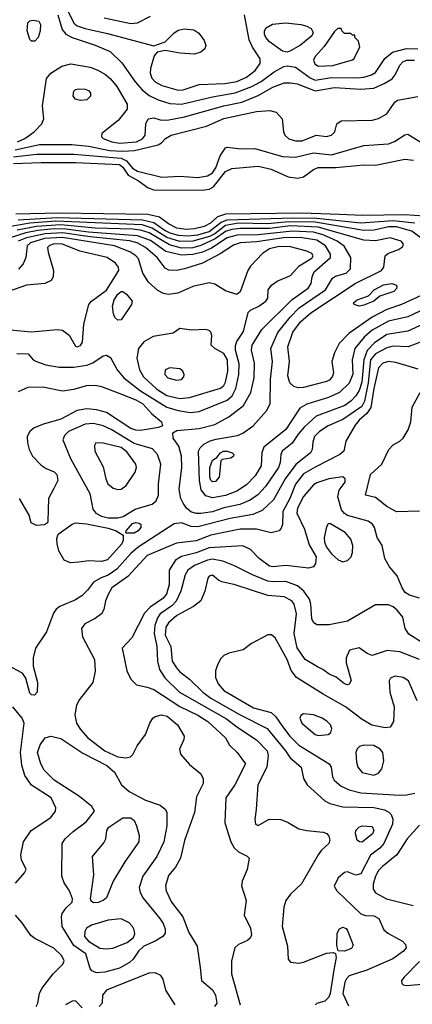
# Model space of a CAD drawing. Extents: x 1173029 to 1307123, y 522559 to 678521.
# Tile 7 of 256: x 1182543 to 1184952, y 541108 to 547154. Entities that reach past the tile are written whole.
import ezdxf

# ---------------------------------------------------------------- set-up
doc = ezdxf.new("R2010")
doc.units = 0

msp = doc.modelspace()

# ---------------------------------------------------------------- linework, layer by layer
at = {"layer": '0CON10XD'}
for points in [[(1182811.1, 547265), (1182875, 547132.1), (1182895, 547117.4), (1182945, 547100.4), (1183081.4, 547068.6), (1183365, 546992.9), (1183435, 547018.6), (1183488, 547072), (1183515, 547090.7), (1183555, 547098), (1183611.9, 547091.9), (1183641.2, 547071.2), (1183675, 547026), (1183684.5, 546995), (1183678.5, 546975), (1183654.3, 546955), (1183615, 546942.7), (1183525, 546948.9), (1183435, 546965.6), (1183385.5, 546954.5), (1183368.6, 546931.4), (1183346.1, 546855), (1183343.3, 546825), (1183353.9, 546795), (1183375, 546773.3), (1183415, 546750.5), (1183515, 546720.8), (1183545, 546724.2), (1183645, 546756.9), (1183801.6, 546761.6), (1183875.6, 546775), (1183935, 546802), (1183988, 546842), (1184018.8, 546885), (1184018.8, 546915), (1183971.6, 546985), (1183951.5, 547031.5), (1183922.7, 547185)], [(1182635, 547022.5), (1182615, 547023.3), (1182605, 547033.3), (1182589.2, 547085), (1182592.5, 547135), (1182605, 547147.5), (1182625, 547152), (1182660, 547145), (1182670, 547125), (1182668, 547085), (1182656.2, 547045), (1182635, 547022.5)], [(1182776.6, 547185), (1182804, 547094), (1182825.9, 547065.9), (1182865.5, 547045.5), (1183005, 546997.8), (1183098.3, 546958.3), (1183169.9, 546889.9), (1183252.1, 546772.1), (1183294.2, 546724.2), (1183338.2, 546688.2), (1183392.4, 546662.4), (1183465, 546640.5), (1183535, 546635.6), (1183725, 546680.4), (1183865, 546706.2), (1183966.5, 546743.5), (1184024.7, 546775), (1184105, 546834.7), (1184162.9, 546867.1), (1184185, 546872), (1184235, 546862.7), (1184325, 546797.5), (1184355, 546783.2), (1184455, 546800), (1184615, 546796.4), (1184655, 546800.6), (1184701.9, 546815), (1184725, 546829.6), (1184783, 546917), (1184830.5, 546955), (1184915, 546976.8), (1184985, 546975.6)], [(1183061.2, 547165), (1183225, 547130.7), (1183265.9, 547134.1), (1183345, 547176.7)], [(1184184.2, 546955.8), (1184155, 546961.4), (1184075, 547019.2), (1184052.4, 547045), (1184044.2, 547065), (1184044.7, 547085), (1184055.4, 547105), (1184093.5, 547126.5), (1184175, 547135.7), (1184268, 547125), (1184305, 547114.7), (1184330.1, 547100.1), (1184343.6, 547075), (1184334.5, 547055), (1184265, 546998.8), (1184205, 546962.9), (1184184.2, 546955.8)], [(1184375, 546869.1), (1184465, 546873.5), (1184585, 546908.8), (1184593.3, 546915), (1184630, 546985), (1184621.7, 547021.7), (1184600, 547045), (1184598.3, 547058.3), (1184585, 547060), (1184575, 547070), (1184535, 547070), (1184520, 547085), (1184515, 547100), (1184495, 547100), (1184475, 547082.5), (1184411, 546989), (1184355, 546928.9), (1184344.7, 546905), (1184352.8, 546882.8), (1184375, 546869.1)], [(1182530, 546405), (1182574, 546425), (1182632.2, 546465), (1182678.9, 546515), (1182690.6, 546545), (1182683.5, 546625), (1182707.3, 546792.7), (1182733.3, 546825), (1182801.9, 546868.1), (1182856.4, 546883.6), (1182975, 546862.4), (1183021.9, 546845), (1183068.7, 546818.7), (1183101, 546791), (1183139.2, 546745), (1183201.4, 546635), (1183202.5, 546605), (1183147.5, 546535), (1183047.8, 546455), (1183045.6, 546435), (1183055.6, 546425), (1183108.1, 546405), (1183155, 546396.8), (1183259.5, 546405), (1183296.6, 546423.3), (1183312.9, 546445), (1183316.7, 546515), (1183332, 546545), (1183365, 546550.9), (1183405, 546539.3), (1183447.1, 546537.1), (1183555, 546557), (1183795.4, 546624.6), (1183905, 546647.9), (1184005, 546689), (1184095, 546740.8), (1184165, 546765.7), (1184205, 546767.3), (1184245, 546760.4), (1184355, 546717.9), (1184475, 546738.1), (1184635, 546728.7), (1184715, 546734.8), (1184778.5, 546761.5), (1184827.9, 546792.1), (1184846.6, 546815), (1184875.4, 546875), (1184894.2, 546895.8), (1184915, 546905.2), (1184965, 546905.6)], [(1182915, 546657.5), (1182885, 546665.7), (1182870.9, 546685), (1182874.8, 546715.2), (1182885, 546725.5), (1182905, 546730.5), (1182945, 546727.5), (1182965, 546718.6), (1182977.1, 546705), (1182977.5, 546685), (1182955, 546662), (1182915, 546657.5)], [(1182514.4, 546355.6), (1182665, 546387.9), (1182862.3, 546387.7), (1182965, 546378.3), (1183095, 546351.1), (1183173.7, 546346.3), (1183248, 546352), (1183393.2, 546386.7), (1183412.2, 546397.8), (1183436.5, 546425), (1183471.4, 546445), (1183688.6, 546501.4), (1183795, 546547.6), (1183995, 546590), (1184077.3, 546597.3), (1184116.1, 546586.1), (1184153.3, 546545), (1184160.8, 546465), (1184170, 546445), (1184193.2, 546423.2), (1184235, 546410.3), (1184275, 546410.3), (1184362.5, 546445), (1184425, 546437.8), (1184456.7, 546445), (1184476, 546465), (1184488.8, 546515), (1184515, 546534.2), (1184705, 546538), (1184745, 546547.3), (1184795, 546576.4), (1184845, 546647.5), (1184860.3, 546659.7), (1184985, 546683.3)], [(1182505, 546312.5), (1182645, 546329.5), (1182875, 546329.2), (1183165, 546303.5), (1183198.1, 546288.1), (1183235, 546241.8), (1183265, 546224.3), (1183415, 546187.3), (1183525, 546193.8), (1183635.2, 546184.8), (1183695, 546196.5), (1183725, 546214.3), (1183745.5, 546245), (1183772.6, 546317.4), (1183805, 546366.7), (1183815, 546371.2), (1183902.1, 546362.1), (1183985, 546362.7), (1184155, 546314.7), (1184235, 546310.4), (1184345, 546337.5), (1184455, 546325.2), (1184655, 546382.5), (1184805, 546391.5), (1184843, 546407), (1184905, 546448), (1184925, 546451.2), (1185015, 546396.2)], [(1182505, 546270.6), (1182675, 546278.2), (1182885, 546277), (1183155, 546264.6), (1183175, 546248.7), (1183209.1, 546199.1), (1183272.7, 546165), (1183331.9, 546121.9), (1183365, 546110), (1183665, 546107.6), (1183705, 546114.3), (1183732.7, 546127.3), (1183805, 546222.7), (1183845, 546240), (1184005, 546254.7), (1184085, 546236.6), (1184190.1, 546190.1), (1184248.8, 546181.2), (1184285, 546190), (1184345, 546234.6), (1184375, 546245.9), (1184483.1, 546246.9), (1184653.9, 546263.9), (1184725, 546260), (1184905, 546297.2), (1184959.1, 546290.9)], [(1185083.1, 545943.1), (1184906.2, 545956.2), (1184647.3, 545952.7), (1184505, 545958.1), (1184274.2, 545965.8), (1183805, 545959.2), (1183755.5, 545944.5), (1183713.2, 545905), (1183675.4, 545885), (1183615, 545869.1), (1183565, 545866.2), (1183506.2, 545875), (1183455, 545900.6), (1183400.7, 545940.8), (1183328.2, 545958.2), (1182785, 545966.5), (1182519.4, 545959.4)], [(1182534.3, 545925.7), (1182775, 545940), (1183295.5, 545925.5), (1183365, 545909.6), (1183435, 545859.1), (1183465, 545845.7), (1183515, 545830.8), (1183575, 545826.8), (1183635, 545833.6), (1183705, 545853.8), (1183778.1, 545911.9), (1183815, 545926.3), (1184217.8, 545937.8), (1184365, 545936.1), (1184635, 545907.3), (1184835, 545922), (1184966.4, 545906.4)], [(1185054.4, 545775), (1184948.2, 545855), (1184855, 545881.6), (1184805, 545882.5), (1184717.7, 545862.3), (1184655, 545859.2), (1184355, 545911.3), (1184193, 545913), (1184065, 545901), (1183885, 545904.2), (1183805, 545891.4), (1183739.7, 545840.3), (1183707, 545823), (1183605, 545793.6), (1183525, 545792.2), (1183445, 545817.2), (1183355, 545875.1), (1183295, 545893.6), (1182765, 545917.2), (1182605, 545905.7), (1182415, 545871.2)], [(1185025, 545377.4), (1184925, 545329.6), (1184805, 545303.7), (1184705, 545248.8), (1184656.7, 545205), (1184600, 545135), (1184582.4, 545065), (1184586.7, 544976.7), (1184565, 544921.8), (1184505.5, 544864.5), (1184436.5, 544833.5), (1184305, 544794.2), (1184262.1, 544767.9), (1184175, 544638.2), (1184041.4, 544528.6), (1184029.4, 544495), (1184023.6, 544415), (1183987.7, 544352.3), (1183935, 544297.2), (1183875, 544259.2), (1183805, 544233), (1183725, 544218.4), (1183685, 544230.9), (1183656.9, 544266.9), (1183645.1, 544325.1), (1183639.5, 544505), (1183649.7, 544525), (1183673, 544547), (1183712.2, 544567.8), (1183748, 544578), (1183878.4, 544601.6), (1183912.5, 544615), (1183975, 544660.6), (1184057.9, 544752.1), (1184079.2, 544795), (1184081.1, 544945), (1184093.2, 545055), (1184083.8, 545136.2), (1184127.2, 545232.8), (1184202, 545328), (1184258.4, 545385), (1184418.1, 545495), (1184462.3, 545567.7), (1184480.9, 545579.1), (1184545, 545598.5), (1184571.8, 545625), (1184573.8, 545695), (1184533.4, 545763.4), (1184491.2, 545795), (1184403.8, 545833.8), (1184345, 545850.1), (1184216.5, 545856.5), (1184005, 545834.1), (1183878.1, 545831.9), (1183815, 545814.1), (1183718.9, 545751.1), (1183665, 545727.2), (1183605, 545712.3), (1183535, 545707.6), (1183440.5, 545730.5), (1183345, 545798.1), (1183265, 545827.1), (1182965, 545850.1), (1182825, 545867.8), (1182755, 545870.2), (1182655, 545859.7), (1182581.4, 545845), (1182485.3, 545815)], [(1185005, 545460), (1184885.5, 545404.5), (1184795, 545373.8), (1184705, 545328.1), (1184561.8, 545228.2), (1184503.4, 545166.6), (1184475, 545108), (1184458.8, 545055), (1184468.5, 544985), (1184462.1, 544965), (1184445, 544943.8), (1184425, 544933.2), (1184285, 544895.3), (1184253.5, 544893.5), (1184225, 544901.8), (1184200.9, 544925), (1184188.1, 544968.1), (1184197.5, 545055), (1184188.8, 545145), (1184218.3, 545235), (1184265, 545299.7), (1184330, 545355), (1184601.5, 545535), (1184762.2, 545615), (1184777.5, 545635), (1184785.7, 545705), (1184800.9, 545719.1), (1184866.7, 545743.3), (1184890.6, 545759.4), (1184897.8, 545775), (1184882.9, 545795), (1184815, 545814.7), (1184725, 545797), (1184655, 545800), (1184375, 545880.2), (1184205, 545887.5), (1184075, 545871.2), (1183895, 545872.8), (1183845, 545866.8), (1183805, 545854.1), (1183742.2, 545807.9), (1183655, 545768.1), (1183605, 545754.3), (1183535, 545750.8), (1183461.3, 545771.3), (1183336.4, 545845), (1183285, 545861.1), (1183235, 545867.8), (1183005.2, 545874.8), (1182794.5, 545894.5), (1182645.5, 545884.5), (1182528.2, 545861.8)], [(1182525, 545104.6), (1182595, 545103.3), (1182625.8, 545065.8), (1182645, 545054.4), (1182703.9, 545033.9), (1182785, 545020.9), (1182875, 545020), (1182955, 545033.3), (1182991.8, 545048.2), (1183055, 545089.6), (1183075, 545094.5), (1183099.9, 545079.9), (1183140.9, 545005), (1183181.1, 544955), (1183283.4, 544875), (1183445, 544774.4), (1183515, 544753.5), (1183587.8, 544742.2), (1183645, 544748.8), (1183815, 544817.5), (1183847.3, 544845), (1183869.4, 544890.6), (1183887.1, 544975), (1183888.6, 545041.4), (1183867.1, 545125), (1183866.3, 545153.7), (1183875, 545177.3), (1183915, 545240), (1183944.5, 545355.5), (1183959.3, 545370.7), (1184010, 545395), (1184052.5, 545425), (1184064.3, 545445), (1184068.1, 545495), (1184088.1, 545525), (1184122.1, 545547.9), (1184205, 545583.9), (1184257.3, 545642.7), (1184335, 545690.8), (1184344.4, 545705), (1184335, 545717.9), (1184305, 545732.2), (1184205, 545760.3), (1184135, 545761.1), (1184075, 545748.1), (1184031.9, 545718.1), (1183958.3, 545641.7), (1183943.1, 545615), (1183895.9, 545484.1), (1183875, 545466.7), (1183805, 545489.4), (1183740.5, 545530.5), (1183705, 545539.2), (1183605, 545516.8), (1183513.3, 545475), (1183455, 545466.9), (1183425, 545472.3), (1183390.4, 545490.4), (1183332.6, 545542.6), (1183298.5, 545598.5), (1183270.9, 545685), (1183255.2, 545705.2), (1183219.1, 545729.1), (1183125, 545765.2), (1182805, 545816.7), (1182695, 545810.2), (1182609.5, 545785), (1182588.8, 545765), (1182580.6, 545695), (1182563.3, 545655), (1182535, 545621.8)], [(1185112.4, 545327.6), (1184925, 545241.1), (1184795, 545220.4), (1184719.1, 545170.9), (1184675, 545122.1), (1184653.5, 545065), (1184642.1, 544927.9), (1184625, 544878.2), (1184605.1, 544844.9), (1184575, 544811.2), (1184537.3, 544785), (1184361.3, 544718.7), (1184287.9, 544652.1), (1184251.1, 544608.9), (1184215, 544552.9), (1184154, 544505), (1184144.1, 544485), (1184141.9, 544435), (1184131.1, 544405), (1184051.7, 544288.3), (1184004.2, 544235.8), (1183956.7, 544203.3), (1183892.8, 544177.2), (1183795, 544155.9), (1183725, 544132.7), (1183655, 544121.5), (1183625, 544121.9), (1183592.8, 544132.8), (1183567.1, 544155), (1183546.4, 544185), (1183530.8, 544215), (1183521.2, 544271.2), (1183538.2, 544405), (1183534.7, 544475), (1183518.8, 544535), (1183484.3, 544585), (1183481.7, 544618.3), (1183507.5, 544632.5), (1183645, 544643.9), (1183741, 544669), (1183826.7, 544715), (1183915.2, 544784.8), (1183960.9, 544865), (1183981.8, 544955), (1183983.2, 545045), (1183965.3, 545125), (1183969.4, 545155), (1184027.5, 545252.5), (1184214.2, 545435.8), (1184313.6, 545505), (1184331.1, 545535), (1184336.3, 545575), (1184349.2, 545605), (1184449.5, 545695), (1184449.5, 545715), (1184419.5, 545765), (1184365, 545801.2), (1184275, 545814.4), (1184175, 545816.7), (1183995, 545790), (1183895, 545784.8), (1183855, 545770.4), (1183773.5, 545716.5), (1183665, 545658.9), (1183555, 545623.6), (1183505, 545614.1), (1183456.9, 545616.9), (1183435, 545627.5), (1183385.9, 545695), (1183315, 545755.6), (1183263.2, 545783.3), (1183216.1, 545796.1), (1182975, 545820.4), (1182805, 545844.5), (1182700.2, 545839.8), (1182584.3, 545815), (1182533.4, 545795)], [(1182895, 545145.7), (1182915, 545152.9), (1182929.2, 545175), (1182936.7, 545285), (1182967.5, 545405), (1182982.5, 545425), (1183075, 545494.1), (1183152.1, 545615), (1183148.2, 545635), (1183129.7, 545659.7), (1183079.2, 545695), (1182912.3, 545732.3), (1182805, 545776.5), (1182755, 545777.2), (1182725, 545768.7), (1182713.5, 545755), (1182716.6, 545726.6), (1182751.2, 545615), (1182747.5, 545575), (1182736.2, 545553.8), (1182696.4, 545533.6), (1182585, 545524.1), (1182475, 545484.5)], [(1184625, 545395.5), (1184594.5, 545404.5), (1184590.8, 545415), (1184614.3, 545435), (1184682.2, 545457.8), (1184717.5, 545495), (1184775, 545525.9), (1184825, 545535.3), (1184853.7, 545523.7), (1184856.5, 545505), (1184837.8, 545485), (1184753.2, 545456.8), (1184716, 545425), (1184655, 545402), (1184625, 545395.5)], [(1183145, 545308.9), (1183126, 545326), (1183117.5, 545347.5), (1183111.9, 545395), (1183122, 545435), (1183145, 545469.6), (1183165, 545486.1), (1183175.7, 545485), (1183198.3, 545468.3), (1183232.7, 545425), (1183228.8, 545405), (1183165, 545310.5), (1183145, 545308.9)], [(1183525, 544828.5), (1183585, 544833.9), (1183775, 544892.3), (1183795, 544908.5), (1183805, 544928.6), (1183819, 544995), (1183817.5, 545065), (1183795, 545103.8), (1183740.8, 545135), (1183718, 545155), (1183722.5, 545215), (1183715.8, 545235), (1183705, 545245.8), (1183685, 545252.5), (1183597, 545247), (1183525, 545257.5), (1183485, 545228.8), (1183362, 545208), (1183305, 545176.7), (1183271.5, 545135), (1183262.5, 545075), (1183278.2, 545005), (1183301.8, 544961.8), (1183385.1, 544885.1), (1183445, 544846), (1183525, 544828.5)], [(1182485, 545250), (1182615, 545237.5), (1182772.6, 545252.6), (1182805, 545247.8), (1182846.7, 545216.7), (1182885, 545149.2), (1182895, 545145.7)], [(1185011.4, 545178.6), (1184926, 545146), (1184835, 545149.4), (1184795, 545139.6), (1184725, 545102.6), (1184695.8, 545065), (1184681.1, 544925), (1184657.7, 544812.3), (1184641.9, 544778.1), (1184525, 544699.1), (1184435, 544659.7), (1184381.8, 544625), (1184352, 544595), (1184340.4, 544560.4), (1184337.2, 544515), (1184327.8, 544495), (1184237.5, 544422.5), (1184171.3, 544335), (1184100, 544205), (1184030, 544140), (1183973.3, 544116.7), (1183835, 544091.1), (1183635, 544040.4), (1183595, 544041.6), (1183535, 544064.7), (1183491.5, 544058.5), (1183270.3, 543915), (1183223.9, 543876.1), (1183139.4, 543780.6), (1183085, 543744), (1183042.9, 543727.1), (1182995, 543701.2), (1182959, 543651), (1182924.2, 543615.8), (1182885, 543591.5), (1182789.5, 543550.5), (1182766.5, 543533.5), (1182749.7, 543510.3), (1182707.5, 543395), (1182640.8, 543295), (1182625.5, 543235), (1182625.5, 543185.5), (1182652.5, 543085), (1182650, 543025), (1182634.1, 543005.9), (1182615, 543008), (1182605, 543018), (1182580.9, 543110.9), (1182560.5, 543140.5), (1182400.8, 543225)], [(1184988.3, 545008.3), (1184850.1, 545050.1), (1184805, 545055.8), (1184771.1, 545045), (1184745, 545017.1), (1184715, 544890.6), (1184697, 544773), (1184673.4, 544736.6), (1184625.3, 544695), (1184601.6, 544665), (1184544.6, 544565.4), (1184531.5, 544505), (1184507.1, 544485), (1184355, 544407.2), (1184285, 544364.7), (1184235, 544301.5), (1184199.8, 544215), (1184156.8, 544135), (1184154.5, 544055), (1184148, 544032), (1184133.8, 544015), (1184085, 544003.1), (1183995, 544025.8), (1183895.2, 544025.2), (1183715, 543989), (1183625, 543954), (1183505, 543938.8), (1183325, 543863.7), (1183205.8, 543734.2), (1183107.9, 543665), (1183084.7, 543625.3), (1183068.8, 543585), (1183058.2, 543531.8), (1183045, 543506), (1183005, 543476.9), (1182942, 543445), (1182922.9, 543415), (1182928.5, 543365), (1183001.8, 543225), (1183006, 543154), (1182991.1, 543085), (1182910.4, 542979.6), (1182891.2, 542945), (1182880.9, 542885), (1182890.4, 542835), (1182916.2, 542795), (1182960.4, 542745), (1183064.6, 542665), (1183145, 542626.8), (1183195, 542621.3), (1183222.6, 542627.4), (1183237.8, 542642.2), (1183264.3, 542695), (1183314.5, 542765.5), (1183340.6, 542835), (1183360, 542865), (1183375, 542875.5), (1183412.5, 542885), (1183448.3, 542878.3)], [(1183505, 544940), (1183535, 544944.4), (1183549.3, 544960.7), (1183551.9, 544975), (1183542.9, 544995), (1183525, 545010.6), (1183465, 545017.5), (1183435, 545003.3), (1183433.5, 544975), (1183452, 544955), (1183505, 544940)], [(1182535, 544870.9), (1182595, 544897.9), (1182685, 544899.2), (1182805, 544875.3), (1182875, 544884.6), (1182955, 544908.4), (1183005, 544909.7), (1183045, 544902), (1183157.9, 544857.9), (1183255, 544819.4), (1183299.3, 544795), (1183353.6, 544733.6), (1183412.5, 544685), (1183418.8, 544661.2), (1183395, 544650.6), (1183285, 544632.4), (1183255, 544633), (1183225, 544644.3), (1183075, 544741.2), (1183015, 544759), (1182955.8, 544764.2), (1182895, 544754.6), (1182795, 544700.3), (1182689.4, 544670.6), (1182632.6, 544647.4), (1182604.4, 544625), (1182588.8, 544595), (1182590.4, 544555), (1182600.3, 544515), (1182620.9, 544475), (1182675, 544419.3), (1182705, 544397.7), (1182755, 544378.6), (1182771.1, 544361.1), (1182777.1, 544325), (1182752.5, 544275), (1182719.2, 544215), (1182716.2, 544075), (1182712.5, 544065), (1182695, 544052), (1182645, 544049.2)], [(1184995, 544136.2), (1184855, 544133.1), (1184795, 544165.3), (1184725, 544221.2), (1184663.8, 544233.8), (1184695, 544361.4), (1184764.2, 544425.8), (1184807.1, 544515), (1184835, 544543.3), (1184875, 544565.7), (1184895, 544584.3), (1184926.7, 544635), (1184942.7, 544685), (1184950, 544775), (1184999.6, 544865)], [(1183145, 544094.5), (1183177, 544103), (1183251, 544149), (1183355, 544179.3), (1183380.5, 544199.5), (1183394.1, 544235), (1183395.3, 544304.7), (1183408.4, 544425), (1183389.2, 544485), (1183358.5, 544518.5), (1183245, 544552), (1183105, 544636.8), (1183055, 544660), (1182995, 544674.8), (1182945, 544669.6), (1182843.2, 544625), (1182818.8, 544601.2), (1182808, 544575), (1182855, 544460.5), (1182973.6, 544245), (1182990.9, 544149.1), (1183009.4, 544125), (1183045.6, 544105.6), (1183085, 544095.7), (1183145, 544094.5)], [(1183145, 544269.3), (1183165, 544271.3), (1183196.1, 544293.9), (1183250.4, 544375), (1183260, 544405), (1183254.6, 544425), (1183200.2, 544500.2), (1183165, 544527.1), (1183056, 544554), (1183010, 544555), (1183001.2, 544538.8), (1183002.9, 544505), (1183055, 544408.8), (1183070.4, 544335), (1183082.7, 544305), (1183117.2, 544277.2), (1183145, 544269.3)], [(1183725, 544316.4), (1183715, 544325.7), (1183708.6, 544345), (1183709.2, 544405), (1183725, 544449.2), (1183753.3, 544466.7), (1183774.2, 544495), (1183794, 544505), (1183816.7, 544505), (1183846.7, 544495), (1183856.7, 544485), (1183855, 544473.3), (1183837.5, 544462.5), (1183786.1, 544453.9), (1183776.7, 544445), (1183766.7, 544345), (1183745, 544319.5), (1183725, 544316.4)], [(1184995, 543601.2), (1184935, 543620.9), (1184907.7, 543637.7), (1184889.3, 543665), (1184858.2, 543738.2), (1184812.2, 543795), (1184783.1, 543845), (1184765.8, 543925), (1184735.6, 543975), (1184718.8, 544035), (1184706.6, 544056.6), (1184681.2, 544075), (1184555, 544109.7), (1184535, 544122.9), (1184517.4, 544145), (1184494.7, 544225.3), (1184503.1, 544265), (1184540, 544315), (1184540, 544335), (1184525, 544348.1), (1184438.8, 544335), (1184365, 544310), (1184345, 544297.6), (1184284.6, 544225.4), (1184246.9, 544155), (1184243.1, 544123.1), (1184290.3, 544025), (1184318.6, 543928.6), (1184362.5, 543855), (1184358.2, 543815), (1184345, 543794), (1184315, 543785.7), (1184175, 543801.8), (1184095, 543795.3), (1184075, 543799.1), (1184011.8, 543845), (1183959.9, 543899.9), (1183912.7, 543922.7), (1183705, 543912), (1183625, 543880.4), (1183535, 543858.3), (1183499.2, 543835), (1183459.2, 543775), (1183460.2, 543685), (1183443, 543627), (1183420.8, 543599.2), (1183343.3, 543546.7), (1183309.1, 543510.9), (1183230.5, 543359.5), (1183172, 543295), (1183200, 543155), (1183225.5, 543105.5), (1183259.7, 543069.7), (1183325, 543056.5), (1183365, 543041.3), (1183525, 542936.5), (1183635, 542883.6), (1183696.9, 542845), (1183806.5, 542745), (1183829.4, 542699.4), (1183878, 542655), (1183928, 542585), (1183863.7, 542456.3), (1183807.5, 542375), (1183800.8, 542225), (1183811.2, 542188.8), (1183838.7, 542105), (1183858, 542068), (1183885, 542043.6), (1183938.3, 542018.3), (1183951.2, 542005), (1183937.8, 541935), (1183907.3, 541865), (1183902.7, 541835), (1183932.1, 541745), (1183919.7, 541655), (1183959.6, 541575), (1183965.5, 541534.5), (1183956.3, 541513.7), (1183940.9, 541499.1), (1183885, 541474.5), (1183862.2, 541455), (1183841.8, 541375), (1183842.5, 541295), (1183895.6, 541105)], [(1182645, 544049.2), (1182614, 544065), (1182601.2, 544111.2), (1182542, 544215)], [(1182855, 543820), (1182815.7, 543835.7), (1182783.7, 543893.7), (1182772.8, 543935), (1182771.1, 543968.9), (1182778.6, 543995), (1182865, 544056.7), (1182885, 544063.8), (1182952, 544058), (1183085, 544032.7), (1183135.7, 544015), (1183178.3, 543988.3), (1183177.5, 543957.5), (1183169.7, 543935), (1183082.6, 543837.4), (1183045, 543826.3), (1182965, 543830.8), (1182905, 543823.8), (1182855, 543820)], [(1183200.5, 544000.5), (1183193.6, 544003.6), (1183196, 544015), (1183235, 544060), (1183255, 544065.7), (1183275, 544062.1), (1183285.5, 544055), (1183287.1, 544035), (1183270.5, 544015), (1183245, 544002.2), (1183200.5, 544000.5)], [(1184525, 543825.5), (1184555, 543832.5), (1184577.3, 543855), (1184585, 543882.5), (1184586, 543925), (1184575, 543964.3), (1184540.6, 544005), (1184445, 544060.8), (1184435, 544058.8), (1184425, 544040), (1184411.2, 543975), (1184413.5, 543945), (1184425, 543915.5), (1184455, 543873.6), (1184497.3, 543837.3), (1184525, 543825.5)], [(1185015, 543328), (1184931.3, 543381.3), (1184908.2, 543415), (1184893.8, 543485), (1184858.8, 543528.8), (1184835, 543547.9), (1184805, 543561.2), (1184725, 543562.1), (1184555, 543461.4), (1184441.6, 543438.4), (1184365, 543438.8), (1184345, 543453.3), (1184334.8, 543474.8), (1184328.4, 543565), (1184320, 543595), (1184285.5, 543645.5), (1184247.4, 543677.4), (1184175, 543704.8), (1184095, 543701.6), (1184065, 543706), (1183970.5, 543745), (1183861.2, 543801.2), (1183788.3, 543828.3), (1183725, 543842.2), (1183695, 543836.3), (1183615, 543802.4), (1183574, 543775), (1183557.6, 543745), (1183531.8, 543645), (1183502.9, 543582.9), (1183475.7, 543555), (1183404, 543505), (1183388.8, 543481.2), (1183373, 543435), (1183367.3, 543385), (1183385.2, 543305), (1183388.6, 543215), (1183400.7, 543165), (1183433.6, 543113.6), (1183524, 543025), (1183811.7, 542861.7), (1183875, 542811.1), (1183995, 542731.6), (1184061.2, 542665), (1184066.9, 542635), (1184059.5, 542565), (1184003.2, 542455), (1183994.4, 542305), (1183984.6, 542245.4), (1183989.2, 542215), (1184005, 542205.8), (1184074.3, 542245.7), (1184145, 542243.1), (1184190, 542225), (1184255, 542186.4), (1184304.6, 542174.6), (1184405.6, 542165.6), (1184426.9, 542156.9), (1184439.7, 542139.7), (1184445.7, 542115), (1184438.6, 542095), (1184395.3, 542054.7), (1184373.1, 542025), (1184271.4, 541848.6), (1184205, 541784.3), (1184174.7, 541745.3), (1184163.8, 541705), (1184152.5, 541585), (1184185.8, 541465), (1184190.8, 541385), (1184205, 541366.2), (1184255, 541360), (1184285, 541366), (1184425, 541421.2), (1184465.8, 541425.8), (1184479.5, 541419.5), (1184484.5, 541395), (1184469.4, 541320.6), (1184448.1, 541175), (1184438.9, 541151.1), (1184415, 541128), (1184366.4, 541113.6), (1184357.5, 541105)], [(1184995.2, 543225.2), (1184875, 543271.8), (1184798.3, 543281.7), (1184705, 543250.8), (1184675, 543262), (1184625, 543296.7), (1184567, 543283), (1184546.7, 543235), (1184546.2, 543205), (1184575.9, 543095.9), (1184565, 543073.3), (1184555, 543070), (1184535, 543076.2), (1184485, 543116), (1184441.2, 543135), (1184403.7, 543163.7), (1184369.8, 543179.8), (1184295, 543225.6), (1184245, 543296.9), (1184227.7, 543385), (1184241.1, 543505), (1184227.2, 543565), (1184212.9, 543585), (1184165, 543610.3), (1184065, 543618.3), (1183865, 543683.2), (1183783.2, 543703.2), (1183762.4, 543712.4), (1183725, 543744.3), (1183705, 543736.9), (1183697.8, 543725), (1183678.9, 543645), (1183653.3, 543585), (1183609, 543551), (1183506.2, 543495), (1183455, 543451.2), (1183439.7, 543425), (1183436.2, 543375), (1183469.3, 543305), (1183479.3, 543215), (1183504.8, 543174.8), (1183525, 543150.4), (1183585.2, 543105.2), (1183667.1, 543025), (1183715, 542988), (1183894.9, 542884.9), (1184060.9, 542800.9), (1184172.9, 542665), (1184201.4, 542621.4), (1184269.4, 542565), (1184283.3, 542495), (1184306.5, 542455), (1184415, 542358.5), (1184445, 542341.2), (1184525, 542320.3), (1184715, 542317), (1184781.6, 542301.6), (1184808, 542288), (1184822.6, 542272.6), (1184832.1, 542245), (1184829.6, 542215), (1184776.1, 542095), (1184752.4, 542067.6), (1184695, 542024.1), (1184635, 541909.1), (1184605, 541901.5), (1184555, 541920.6), (1184535, 541917.1), (1184497.1, 541885), (1184473.2, 541833.2), (1184488.1, 541805), (1184635, 541664.5), (1184665, 541653.1), (1184715, 541651.1), (1184746, 541635), (1184776, 541565), (1184800.8, 541545), (1184892.2, 541495), (1184910.5, 541475), (1184913.5, 541455), (1184896.7, 541435), (1184832.6, 541387.4), (1184672.9, 541317.1), (1184565, 541282.3), (1184547.5, 541265), (1184536.7, 541243.3), (1184525.2, 541175), (1184559.7, 541099.7)], [(1184981.3, 542971.3), (1184928.1, 543095), (1184895, 543115.6), (1184845, 543122.9), (1184818.7, 543111.3), (1184810, 543095), (1184812.9, 543025), (1184839.6, 542935), (1184835.5, 542845), (1184815, 542809.2), (1184785, 542805.5), (1184702.6, 542822.6), (1184645, 542856.9), (1184540.9, 542935), (1184405, 543011.8), (1184242.1, 543115), (1184208.8, 543158.8), (1184184.7, 543225), (1184109.5, 543359.5), (1184087.3, 543377.3), (1184065, 543376), (1183965, 543324), (1183913.3, 543285), (1183825, 543264.5), (1183795, 543250.5), (1183777.5, 543232.5), (1183757.1, 543192.9), (1183744.6, 543155), (1183744.6, 543115), (1183760.4, 543075), (1183795.5, 543035), (1183978.2, 542928.2), (1184085, 542899), (1184113.6, 542873.6), (1184156, 542814), (1184199.7, 542755), (1184255, 542699.5), (1184441.1, 542585), (1184453.5, 542565), (1184462.5, 542505), (1184471.5, 542485), (1184515, 542446.7), (1184564.2, 542425), (1184635, 542407.2), (1184875, 542392.3)], [(1182517.3, 541852.7), (1182573.3, 541915), (1182583.3, 541935), (1182554, 541995), (1182550, 542025), (1182565.7, 542105), (1182614.2, 542175), (1182734.4, 542255), (1182763.1, 542295), (1182765.6, 542315), (1182736.7, 542375), (1182615, 542453.8), (1182573.9, 542513.9), (1182556.1, 542576.1), (1182548.3, 542655), (1182570.7, 542835), (1182558.9, 542865), (1182500.3, 542935)], [(1183448.3, 542878.3), (1183510.6, 542825), (1183552, 542755), (1183550.8, 542735), (1183524, 542675), (1183529.2, 542645), (1183585, 542581.4), (1183652.9, 542525), (1183668.9, 542495), (1183668.5, 542465), (1183627.4, 542382.6), (1183615.5, 542285), (1183555, 542113.3), (1183529.4, 542005), (1183499.8, 541950.2), (1183455, 541900), (1183436.9, 541835), (1183442.5, 541805), (1183473.6, 541735), (1183543.1, 541645), (1183579.9, 541549.9), (1183632.1, 541465), (1183650.5, 541335), (1183658.6, 541255), (1183725, 541196.9), (1183743.3, 541165), (1183753.3, 541115), (1183737.1, 541095)], [(1184375, 542758.6), (1184435, 542764), (1184452.3, 542777.7), (1184458.3, 542801.7), (1184450, 542825), (1184427.2, 542847.2), (1184398.8, 542865), (1184345, 542885.6), (1184285, 542892), (1184268.3, 542881.7), (1184261.4, 542865), (1184274.4, 542835), (1184355, 542764.4), (1184375, 542758.6)], [(1183015, 541300.9), (1182985, 541314.2), (1182975, 541328.8), (1182948.1, 541418.1), (1182875, 541470), (1182802.9, 541585), (1182798.6, 541645), (1182804.2, 541665), (1182828.9, 541701.1), (1182864.2, 541735), (1182866.7, 541755), (1182848, 541805), (1182815.7, 541855), (1182801.9, 541895), (1182802.5, 542095), (1182821.1, 542125), (1182870.4, 542169.6), (1182951.2, 542228.8), (1183001.1, 542295), (1182985, 542322.2), (1182910.4, 542385), (1182755, 542484.7), (1182693.2, 542545), (1182672, 542585), (1182651.3, 542655), (1182668.2, 542701.8), (1182700, 542745), (1182734.5, 542755.5), (1182795, 542740), (1182930.3, 542650.3), (1183077.9, 542575), (1183124.5, 542534.5), (1183167.3, 542455), (1183214.5, 542414.5), (1183315, 542362.6), (1183405, 542330.7), (1183438.2, 542305), (1183445.4, 542285), (1183445.9, 542205), (1183428.1, 542105), (1183385, 542015.5), (1183298.2, 541895), (1183275.5, 541825), (1183282.5, 541795), (1183300.4, 541760.4), (1183403.1, 541635), (1183423.1, 541605), (1183435, 541572.5), (1183434.4, 541545), (1183421.4, 541525), (1183375, 541495.6), (1183304.4, 541465.6), (1183272, 541435), (1183238.1, 541385), (1183216.5, 541365), (1183155, 541329.2), (1183065, 541304.7), (1183015, 541300.9)], [(1184715, 542514.5), (1184745, 542528.1), (1184765.5, 542555), (1184776.1, 542603.9), (1184771.8, 542655), (1184755, 542675.4), (1184715, 542696.6), (1184655, 542698.5), (1184628.5, 542691.5), (1184612.6, 542677.4), (1184604.5, 542655), (1184609.2, 542595), (1184617.9, 542565), (1184645, 542532.2), (1184715, 542514.5)], [(1184875, 542392.3), (1184915, 542394.5), (1184967.5, 542405)], [(1182995, 541731.1), (1182981.8, 541741.8), (1182977.8, 541755), (1182997.8, 541902.2), (1182989.2, 542015), (1183060.1, 542099.9), (1183070.5, 542125), (1183077.1, 542175), (1183089.2, 542195), (1183175, 542253.3), (1183225, 542253.3), (1183245, 542236.7), (1183258.6, 542205), (1183275.7, 542145), (1183274.2, 542105), (1183187.6, 541982.4), (1183115.4, 541865), (1183075, 541762), (1183056, 541745), (1183025, 541732.7), (1182995, 541731.1)], [(1184645, 542104.4), (1184627.5, 542105), (1184614.3, 542115), (1184602.9, 542155), (1184606, 542175), (1184624, 542195), (1184645, 542203.1), (1184705, 542200.8), (1184715.4, 542175.4), (1184706.9, 542155), (1184645, 542104.4)], [(1184995, 542207.3), (1184920.5, 542125), (1184856.9, 542025), (1184768.1, 541955), (1184745, 541929.4), (1184725, 541894.2), (1184710.7, 541845), (1184712.1, 541815), (1184725, 541793.1), (1184793.8, 541755), (1184956.2, 541715)], [(1182644.6, 541095.4), (1182654.6, 541115.4), (1182665.4, 541175), (1182679.1, 541205), (1182748.8, 541295), (1182806.7, 541355), (1182815.5, 541375), (1182802.1, 541405), (1182753.2, 541453.2), (1182635, 541511.2), (1182610.6, 541530.6), (1182558.8, 541608.8), (1182517.8, 541655)], [(1183075, 541448.2), (1183115, 541452.9), (1183202.5, 541487.5), (1183240.9, 541519.1), (1183248.3, 541541.7), (1183244.5, 541564.5), (1183235.4, 541585.4), (1183215, 541608.6), (1183165, 541632.1), (1183085, 541624.2), (1182984.2, 541595), (1182952.2, 541575), (1182941.8, 541555), (1182941.5, 541525), (1182965.4, 541495.4), (1183035, 541452.5), (1183075, 541448.2)], [(1184535, 541434.6), (1184495.9, 541435.9), (1184488.5, 541468.5), (1184491.2, 541545), (1184505, 541570.6), (1184525, 541581.9), (1184545, 541574.4), (1184555, 541561.4), (1184588.5, 541471.5), (1184579.5, 541450.5), (1184535, 541434.6)], [(1184995, 541370.5), (1184900.8, 541275), (1184886.2, 541255), (1184886.7, 541235), (1184895, 541226.7), (1184915, 541224.2), (1185035.3, 541234.7)], [(1183497.2, 541105), (1183438.8, 541195), (1183422.4, 541262.4), (1183409.2, 541285), (1183375, 541300.5), (1183335, 541299.2), (1183074.8, 541195.2), (1183051.5, 541165), (1183048.5, 541115), (1183029.5, 541095)], [(1182925.9, 541085.9), (1182885, 541130), (1182865, 541128.2), (1182824, 541105)]]:
    msp.add_lwpolyline(points, dxfattribs=at)

doc.saveas('drawing.dxf')
